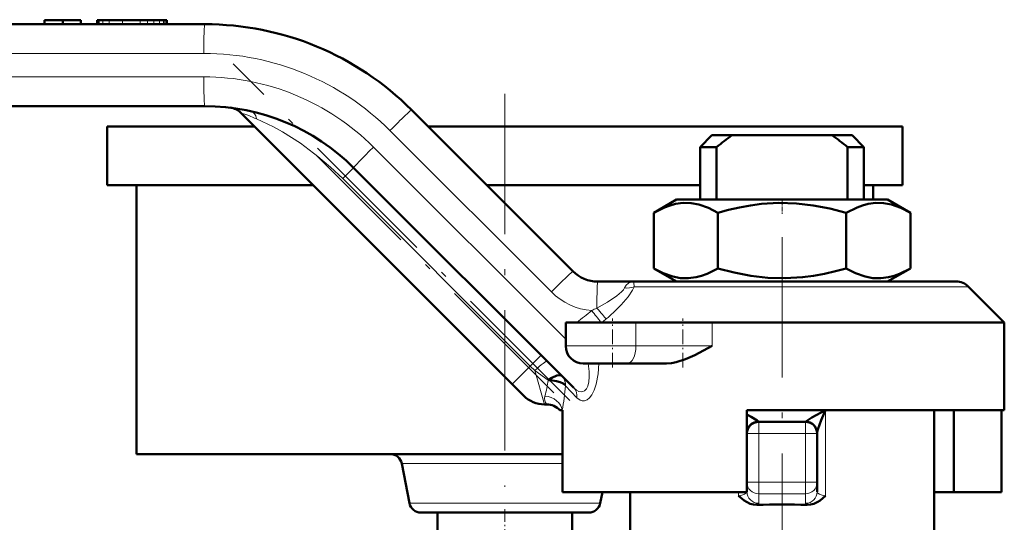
# Model space of a CAD drawing. Extents: x -1438 to 1837, y -1771 to 622.
# Tile 74 of 90: x 958 to 1042, y -151 to -108. Entities that reach past the tile are written whole.
import ezdxf

# ---------------------------------------------------------------- set-up
doc = ezdxf.new("R2010")
doc.units = 0
doc.linetypes.add('DASHDOT', pattern=[18.5, 12, -3, 0.5, -3])

msp = doc.modelspace()

# ---------------------------------------------------------------- linework, layer by layer
at = {"color": 7, "lineweight": 50}
for p, q in [((959.75, -108.33), (961.303, -108.33)), ((959.75, -108.33), (959.75, -108.68)), ((961.303, -108.33), (962.855, -108.33)), ((961.303, -108.33), (961.303, -108.68)), ((962.855, -108.33), (962.855, -108.68)), ((962.855, -108.33), (962.855, -108.68)), ((964.286, -108.33), (964.264, -108.33)), ((964.264, -108.33), (964.264, -108.68)), ((964.345, -108.33), (964.286, -108.33)), ((964.369, -108.33), (964.345, -108.33)), ((964.386, -108.33), (964.37, -108.33)), ((964.37, -108.33), (964.37, -108.68)), ((964.434, -108.33), (964.386, -108.33)), ((964.728, -108.33), (964.434, -108.33)), ((965.271, -108.33), (964.728, -108.33)), ((966.41, -108.33), (965.271, -108.33)), ((967.915, -108.33), (966.41, -108.33)), ((967.919, -108.33), (968.565, -108.33)), ((969.103, -108.33), (968.565, -108.33)), ((969.573, -108.33), (969.103, -108.33)), ((969.923, -108.33), (969.573, -108.33)), ((970.049, -108.33), (969.923, -108.33)), ((970.139, -108.33), (970.049, -108.33)), ((970.193, -108.33), (970.139, -108.33)), ((970.211, -108.33), (970.193, -108.33)), ((970.211, -108.33), (970.211, -108.68)), ((899.811, -108.68), (973.448, -108.68)), ((973.448, -115.68), (899.733, -115.68)), ((991.126, -116.002), (1004.925, -129.801)), ((999.722, -139.448), (976.516, -116.242)), ((965.104, -117.43), (977.704, -117.43)), ((965.104, -117.43), (965.104, -122.43)), ((992.553, -117.43), (999.104, -117.43)), ((999.104, -117.43), (1033.104, -117.43)), ((1033.104, -117.43), (1033.104, -122.43)), ((1016.804, -118.18), (1015.804, -119.18)), ((1016.804, -118.18), (1018.519, -118.18)), ((1027.088, -118.18), (1018.519, -118.18)), ((1027.088, -118.18), (1028.804, -118.18)), ((1028.804, -118.18), (1029.804, -119.18)), ((1015.804, -119.18), (1017.204, -119.18)), ((1015.804, -119.18), (1015.804, -123.68)), ((1017.204, -123.68), (1017.204, -119.18)), ((1028.404, -119.18), (1029.804, -119.18)), ((1028.404, -123.68), (1028.404, -119.18)), ((1029.804, -119.18), (1029.804, -123.68)), ((1004.999, -139.775), (986.176, -120.952)), ((965.104, -122.43), (982.704, -122.43)), ((967.604, -122.43), (967.604, -145.43)), ((997.554, -122.43), (999.104, -122.43)), ((999.104, -122.43), (1015.804, -122.43)), ((1029.804, -122.43), (1033.104, -122.43)), ((1030.604, -122.43), (1030.604, -123.68)), ((1013.779, -123.68), (1011.834, -124.803)), ((1027.316, -123.68), (1013.779, -123.68)), ((1031.829, -123.68), (1027.316, -123.68)), ((1031.829, -123.68), (1033.773, -124.803)), ((1011.834, -124.803), (1011.834, -129.557)), ((1017.319, -124.803), (1017.319, -129.557)), ((1028.288, -124.803), (1028.288, -129.557)), ((1033.773, -124.803), (1033.773, -129.557)), ((1013.779, -130.68), (1011.834, -129.557)), ((1031.829, -130.68), (1033.773, -129.557)), ((1007.046, -130.68), (1010.169, -130.68)), ((1037.682, -130.68), (1010.169, -130.68)), ((1038.743, -131.119), (1041.804, -134.18)), ((1004.304, -136.18), (1004.304, -134.18)), ((1010.309, -134.18), (1004.304, -134.18)), ((1010.309, -134.18), (1016.834, -134.18)), ((1041.804, -134.18), (1016.834, -134.18)), ((1041.804, -141.68), (1041.804, -134.18)), ((1005.804, -137.68), (1009.557, -137.68)), ((1012.932, -137.68), (1009.557, -137.68)), ((1003.965, -138.741), (1003.972, -138.748)), ((1000.722, -140.448), (999.722, -139.448)), ((1002.686, -141.18), (1002.49, -141.18)), ((1003.804, -141.68), (1004.008, -141.68)), ((1004.042, -141.68), (1004.008, -141.68)), ((1004.042, -148.68), (1004.042, -141.68)), ((1019.804, -141.68), (1019.804, -148.68)), ((1041.804, -141.68), (1019.804, -141.68)), ((1035.804, -152.43), (1035.804, -141.68)), ((1037.5, -148.68), (1037.5, -141.68)), ((1041.565, -148.68), (1041.565, -141.68)), ((1024.804, -142.68), (1020.804, -142.68)), ((1019.804, -143.679), (1019.804, -143.632)), ((1025.804, -143.68), (1025.804, -143.632)), ((1025.804, -147.841), (1025.804, -143.68)), ((967.604, -145.43), (999.104, -145.43)), ((999.104, -145.43), (1004.042, -145.43)), ((990.289, -146.239), (990.946, -149.621)), ((1025.804, -148.649), (1025.804, -147.841)), ((1019.804, -148.68), (1004.042, -148.68)), ((1007.444, -148.68), (1007.261, -149.621)), ((1009.804, -148.68), (1009.804, -153.43)), ((1019.804, -148.423), (1019.804, -148.649)), ((1037.5, -148.68), (1035.804, -148.68)), ((1037.5, -148.68), (1041.565, -148.68)), ((991.928, -150.43), (1006.279, -150.43)), ((993.354, -150.43), (993.354, -153.43)), ((1004.854, -150.43), (1004.854, -153.43))]:
    msp.add_line(p, q, dxfattribs=at)
at = {"color": 7, "lineweight": 18}
for p, q in [((964.286, -108.33), (964.286, -108.68)), ((964.345, -108.33), (964.345, -108.68)), ((964.386, -108.33), (964.386, -108.68)), ((964.434, -108.33), (964.434, -108.68)), ((964.728, -108.33), (964.728, -108.68)), ((965.271, -108.33), (965.271, -108.68)), ((966.41, -108.33), (966.41, -108.68)), ((967.915, -108.33), (967.915, -108.68)), ((968.565, -108.33), (968.565, -108.68)), ((969.103, -108.33), (969.103, -108.68)), ((969.573, -108.33), (969.573, -108.68)), ((969.923, -108.33), (969.923, -108.68)), ((970.049, -108.33), (970.049, -108.68)), ((970.139, -108.33), (970.139, -108.68)), ((970.193, -108.33), (970.193, -108.68)), ((973.372, -111.18), (899.735, -111.18)), ((899.657, -113.18), (973.372, -113.18)), ((1003.081, -131.569), (989.282, -117.77)), ((987.868, -119.184), (1004.304, -135.62)), ((985.248, -121.88), (986.176, -120.952)), ((1001.269, -137.901), (985.248, -121.88)), ((1038.743, -131.119), (1010.147, -131.119)), ((1010.309, -136.18), (1010.309, -134.18)), ((1016.834, -136.18), (1016.834, -134.18)), ((1010.309, -136.18), (1004.304, -136.18)), ((1010.309, -136.18), (1016.834, -136.18)), ((1001.269, -137.901), (1002.197, -136.973)), ((999.722, -139.448), (1001.269, -137.901)), ((1001.667, -138.299), (1001.269, -137.901)), ((1002.819, -139.105), (1001.667, -138.299)), ((1001.667, -138.299), (1002.49, -141.18)), ((1004.292, -139.596), (1004.261, -139.551)), ((1005.259, -140.624), (1004.292, -139.596)), ((1026.518, -141.68), (1026.518, -148.987)), ((1020.804, -142.68), (1020.804, -143.68)), ((1024.804, -143.68), (1024.804, -142.68)), ((1020.804, -143.68), (1019.804, -143.68)), ((1024.804, -143.68), (1020.804, -143.68)), ((1020.804, -147.841), (1020.804, -143.68)), ((1025.804, -143.68), (1024.804, -143.68)), ((1024.804, -147.841), (1024.804, -143.68)), ((1004.042, -146.239), (990.289, -146.239)), ((1019.804, -147.841), (1020.804, -147.841)), ((1020.804, -147.841), (1024.804, -147.841)), ((1020.804, -148.826), (1020.804, -147.841)), ((1025.804, -147.841), (1024.804, -147.841)), ((1024.804, -148.826), (1024.804, -147.841)), ((1019.089, -148.68), (1019.089, -148.987)), ((1020.804, -148.826), (1020.804, -149.634)), ((1020.804, -148.826), (1024.804, -148.826)), ((1024.804, -149.634), (1024.804, -148.826)), ((990.946, -149.621), (1007.261, -149.621))]:
    msp.add_line(p, q, dxfattribs=at)
at = {"color": 7, "linetype": 'DASHDOT', "lineweight": 18, "ltscale": 0.010515}
for p, q in [((967.919, -108.295), (967.919, -108.715)), ((967.921, -108.295), (967.921, -108.715))]:
    msp.add_line(p, q, dxfattribs=at)
at = {"color": 7, "linetype": 'DASHDOT', "lineweight": 18}
for p, q in [((1004.661, -140.851), (975.886, -112.076)), ((999.104, -114.63), (999.104, -148.23)), ((1003.295, -140.192), (982.957, -119.854)), ((1022.804, -126.874), (1022.804, -159.072))]:
    msp.add_line(p, q, dxfattribs=at)
at = {"color": 7, "linetype": 'DASHDOT', "lineweight": 18, "ltscale": 0.033697}
msp.add_line((1022.804, -123.568), (1022.804, -124.915), dxfattribs=at)
at = {"color": 7, "linetype": 'DASHDOT', "lineweight": 18, "ltscale": 0.105015}
msp.add_line((1008.304, -138.03), (1008.304, -133.83), dxfattribs=at)
at = {"color": 7, "linetype": 'DASHDOT', "lineweight": 18, "ltscale": 0.105213}
msp.add_line((1014.32, -138.038), (1014.32, -133.829), dxfattribs=at)
at = {"color": 7, "linetype": 'DASHDOT', "lineweight": 18, "ltscale": 0.120001}
msp.add_line((1020.404, -143.68), (1025.204, -143.68), dxfattribs=at)
at = {"color": 7, "linetype": 'DASHDOT', "lineweight": 18, "ltscale": 0.124842}
for p, q in [((1020.804, -143.264), (1020.804, -148.257)), ((1024.804, -143.264), (1024.804, -148.257))]:
    msp.add_line(p, q, dxfattribs=at)
at = {"color": 7, "linetype": 'DASHDOT', "lineweight": 18, "ltscale": 0.120013}
msp.add_line((1025.204, -147.841), (1020.403, -147.841), dxfattribs=at)
at = {"color": 7, "linetype": 'DASHDOT', "lineweight": 18, "ltscale": 0.090015}
msp.add_line((999.104, -150.13), (999.104, -153.73), dxfattribs=at)
at = {"color": 7, "lineweight": 18}
for points in [[(985.248, -121.88), (984.213, -120.899), (983.13, -119.979), (981.625, -118.86), (980.088, -117.888), (979.316, -117.461), (977.882, -116.773)], [(1006.97, -132.947), (1007.873, -132.447), (1008.675, -131.916), (1009.088, -131.559), (1009.245, -131.375), (1009.333, -131.229)], [(1010.147, -131.119), (1010.022, -131.409), (1009.647, -131.99), (1009.06, -132.674), (1008.365, -133.352)], [(1009.333, -131.229), (1009.487, -130.991), (1009.687, -130.817), (1009.871, -130.728), (1010.169, -130.68)], [(1010.169, -130.68), (1010.161, -130.683), (1010.156, -130.688), (1010.148, -130.705), (1010.137, -130.752), (1010.147, -131.119)], [(1004.999, -139.775), (1005.232, -139.969), (1005.428, -140.071), (1005.627, -140.111), (1005.778, -140.09), (1005.919, -140.02), (1006.075, -139.858), (1006.193, -139.629), (1006.286, -139.264), (1006.323, -138.834), (1006.308, -138.36), (1006.221, -137.68)], [(1007.141, -137.68), (1007.084, -138.58), (1006.925, -139.443), (1006.753, -139.959), (1006.541, -140.369)], [(1006.541, -140.369), (1006.35, -140.616), (1006.135, -140.792), (1005.928, -140.878), (1005.722, -140.888), (1005.531, -140.831), (1005.259, -140.624)], [(1019.8, -148.68), (1019.762, -148.75), (1019.58, -148.871), (1019.354, -148.943), (1019.089, -148.987)], [(1025.804, -148.649), (1025.826, -148.723), (1025.865, -148.771), (1025.998, -148.858), (1026.236, -148.939), (1026.518, -148.987)]]:
    msp.add_lwpolyline(points, dxfattribs=at)
at = {"color": 7, "lineweight": 50}
for points in [[(1017.319, -124.803), (1016.512, -124.392), (1015.692, -124.103), (1015.029, -123.979), (1014.363, -123.96), (1013.698, -124.047), (1013.227, -124.171), (1012.758, -124.342), (1011.834, -124.803)], [(1028.288, -124.803), (1026.888, -124.44), (1025.468, -124.166), (1024.031, -124), (1022.538, -123.956), (1021.048, -124.047), (1020.104, -124.171), (1019.167, -124.342), (1018.238, -124.555), (1017.319, -124.803)], [(1033.773, -124.803), (1032.966, -124.392), (1032.146, -124.103), (1031.483, -123.979), (1030.818, -123.96), (1030.153, -124.047), (1029.681, -124.171), (1029.212, -124.342), (1028.288, -124.803)], [(1011.834, -129.557), (1012.641, -129.968), (1013.461, -130.256), (1014.124, -130.381), (1014.79, -130.4), (1015.454, -130.313), (1015.926, -130.188), (1016.395, -130.017), (1017.319, -129.557)], [(1017.319, -129.557), (1018.719, -129.92), (1020.139, -130.194), (1021.576, -130.36), (1023.069, -130.403), (1024.559, -130.313), (1025.503, -130.188), (1026.441, -130.017), (1027.369, -129.805), (1028.288, -129.557)], [(1028.288, -129.557), (1029.095, -129.968), (1029.915, -130.256), (1030.578, -130.381), (1031.244, -130.4), (1031.909, -130.313), (1032.381, -130.188), (1032.849, -130.017), (1033.773, -129.557)], [(1016.834, -136.18), (1015.712, -136.781), (1015.333, -136.971), (1014.556, -137.315), (1013.756, -137.573), (1013.345, -137.651), (1012.932, -137.68)], [(1003.965, -138.741), (1003.906, -138.701), (1003.74, -138.68), (1003.548, -138.718), (1003.12, -138.911), (1002.819, -139.105)], [(1004.261, -139.551), (1004.097, -139.409), (1003.844, -139.286), (1003.525, -139.191), (1003.014, -139.115), (1002.819, -139.105)], [(1020.771, -142.656), (1020.748, -142.631), (1020.666, -142.566), (1020.165, -142.26), (1019.804, -142.06)], [(1024.836, -142.656), (1024.852, -142.637), (1024.91, -142.589), (1025.361, -142.307), (1026.518, -141.68)], [(1025.804, -143.632), (1025.844, -143.425), (1025.869, -143.339), (1026.156, -142.544), (1026.518, -141.68)], [(1019.804, -143.632), (1019.828, -143.419), (1019.9, -143.213), (1020.03, -143.014), (1020.204, -142.851), (1020.41, -142.734), (1020.771, -142.656)], [(1025.804, -143.632), (1025.78, -143.419), (1025.707, -143.213), (1025.578, -143.014), (1025.404, -142.851), (1025.198, -142.734), (1024.836, -142.656)], [(1020.65, -149.77), (1020.363, -149.749), (1020.085, -149.675), (1019.753, -149.518), (1019.553, -149.387), (1019.089, -148.987)], [(1024.958, -149.77), (1025.244, -149.749), (1025.522, -149.675), (1025.854, -149.518), (1026.054, -149.387), (1026.518, -148.987)]]:
    msp.add_lwpolyline(points, dxfattribs=at)
for centre, radius, start, end in [((973.448, -133.68), 25, 45, 90), ((973.448, -133.68), 18, 45, 90), ((975.456, -117.302), 1.5, 45, 83.01228), ((1036.284, -142.892), 30.435, 125.71164, 128.82229), ((1009.319, -142.898), 30.443, 51.17814, 54.28801), ((1007.046, -127.68), 3, 225, 270), ((1037.682, -132.18), 1.5, 44.99984, 90), ((1005.804, -136.18), 1.5, 180.00001, 270), ((1002.49, -138.68), 2.5, 225, 270), ((1002.686, -142.68), 1.5, 41.81032, 90), ((1020.804, -143.68), 1, 90, 180.00001), ((1024.804, -143.68), 1, 0, 90), ((989.307, -146.43), 1, 11, 90), ((991.928, -149.43), 1, 191, 270), ((1006.279, -149.43), 1, 270, 349), ((1022.804, -222.976), 73.238, 88.31459, 91.68541)]:
    msp.add_arc(centre, radius, start, end, dxfattribs=at)
at = {"color": 7, "lineweight": 18}
for centre, radius, start, end in [((973.372, -133.68), 22.5, 45.00003, 89.99995), ((973.372, -133.68), 20.5, 45.00008, 89.99996), ((970.401, -133.995), 18.778, 66.51979, 70.99327), ((1009.533, -129.609), 1.631, 262.98624, 292.1326), ((1006.97, -127.68), 5.5, 225, 265.45557), ((996.485, -112.256), 23.196, 295.67235, 296.87366), ((1083.191, -229.702), 123.273, 128.45127, 129.20542), ((977.967, -156.028), 36.591, 36.66255, 38.67355), ((990.312, -113.394), 26.911, 310.46485, 312.13011), ((991.779, -114.994), 24.742, 309.15741, 310.28605), ((1003.179, -139.53), 1.114, 356.62354, 44.66191), ((1003.218, -139.471), 1.046, 355.6368, 43.76887), ((992.105, -137.527), 10.83, 344.17852, 351.62232), ((981.521, -137.553), 22.863, 349.60095, 354.87414), ((1003.206, -140.692), 0.713, 162.69683, 223.12604), ((1020.812, -142.637), 0.0444, 205.35445, 258.97429), ((1024.795, -142.637), 0.0444, 281.02571, 334.64555)]:
    msp.add_arc(centre, radius, start, end, dxfattribs=at)
for centre, major_axis, ratio, start_param, end_param in [((973.448, -111.18), (0, -2.5), 0.030539, 3.141593, 4.712389), ((973.448, -113.18), (0, 2.5), 0.030539, 1.570796, 3.141593), ((977.072, -117.583), (-0.329, -1.463), 0.534507, 2.272445, 3.141577), ((989.358, -117.77), (-1.768, -1.768), 0.021599, 3.141593, 4.733985), ((987.944, -119.184), (1.768, 1.768), 0.021599, 1.592392, 3.141593), ((1003.157, -131.569), (-1.768, -1.768), 0.021599, 3.141593, 4.733985), ((1007.046, -133.18), (0, 2.5), 0.030539, 0, 1.477634), ((1006.925, -132.808), (0.959, -1.153), 0.036281, 4.803472, 5.848954), ((1009.557, -136.18), (0, -1.5), 0.50139, 0, 1.570796), ((1001.667, -138.564), (1.061, 1.061), 0.125988, 0, 1.445468), ((1002.524, -141.68), (1.472, -0.29), 0.794456, 0.243357, 1.726235), ((1004.151, -140.624), (-0.849, -0.849), 0.862084, 2.282264, 3.141593), ((1020.804, -147.841), (1, 0), 0.984808, 3.141593, 4.712389), ((1024.804, -147.841), (-1, 0), 0.984808, 1.570796, 3.141593), ((1020.804, -148.649), (1, 0), 0.984808, 3.141593, 4.712389), ((1024.804, -148.649), (1, 0), 0.984808, 4.712389, 6.283185), ((1018.806, -149.634), (1.998, 0), 0.176414, 5.887895, 6.283179), ((1026.269, -149.652), (1.465, -0.019), 0.204651, 3.144118, 3.606683)]:
    msp.add_ellipse(centre, major_axis=major_axis, ratio=ratio, start_param=start_param, end_param=end_param, dxfattribs=at)

doc.saveas('drawing.dxf')
